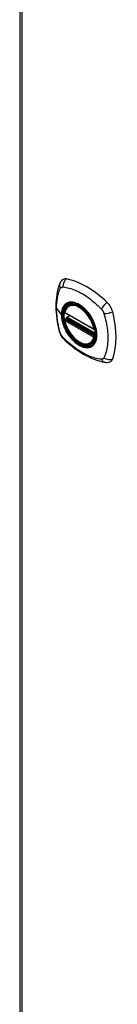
# Model space of a CAD drawing. Header units: inches. Extents: x 17 to 386, y 34 to 183.
# Tile 18 of 21: x 327.22 to 328.61, y 155.05 to 169.14. Entities that reach past the tile are written whole.
import ezdxf

# ---------------------------------------------------------------- set-up
doc = ezdxf.new("R2010")
doc.units = ezdxf.units.IN
doc.header["$MEASUREMENT"] = 0
doc.layers.add('Visible Edges(ANSI)', color=7, linetype='Continuous', lineweight=25)
doc.layers.add('Visible Tangent Edges(ANSI)', color=7, linetype='Continuous', lineweight=25)

msp = doc.modelspace()

# ---------------------------------------------------------------- linework, layer by layer
at = {"layer": 'Visible Edges(ANSI)'}
for p, q in [((327.221, 177.56), (327.221, 153.293)), ((327.921, 165.053), (327.932, 165.06)), ((327.865, 164.95), (328.279, 164.711)), ((327.89, 164.888), (327.931, 164.912)), ((327.865, 164.854), (327.879, 164.862)), ((327.884, 164.874), (327.884, 164.876)), ((328.234, 164.511), (328.245, 164.517))]:
    msp.add_line(p, q, dxfattribs=at)
at = {"layer": 'Visible Edges(ANSI)', "flags": 128}
for points in [[(327.788, 165.363), (327.78, 165.342), (327.773, 165.322), (327.768, 165.303), (327.763, 165.285), (327.759, 165.266), (327.755, 165.247), (327.748, 165.207), (327.742, 165.166), (327.738, 165.125), (327.735, 165.083), (327.735, 165.04), (327.735, 164.996), (327.738, 164.952), (327.742, 164.908), (327.747, 164.863), (327.754, 164.817), (327.762, 164.772), (327.772, 164.726), (327.778, 164.703), (327.781, 164.691), (327.784, 164.677)], [(327.826, 165.419), (327.813, 165.406), (327.802, 165.391), (327.794, 165.377), (327.788, 165.363)], [(327.859, 164.963), (327.863, 164.977), (327.869, 164.991), (327.875, 165.005), (327.882, 165.017), (327.891, 165.028), (327.9, 165.038), (327.91, 165.046), (327.921, 165.053)], [(328.174, 164.974), (328.193, 164.951), (328.21, 164.928), (328.227, 164.903), (328.243, 164.878), (328.257, 164.851), (328.27, 164.825), (328.281, 164.797), (328.291, 164.77)], [(328.234, 164.511), (328.223, 164.506), (328.211, 164.501), (328.198, 164.498), (328.185, 164.496), (328.171, 164.496), (328.157, 164.497), (328.143, 164.499), (328.128, 164.502), (328.114, 164.507), (328.099, 164.512), (328.084, 164.519), (328.07, 164.527), (328.055, 164.537), (328.041, 164.547), (328.026, 164.558), (328.012, 164.57), (327.998, 164.583), (327.985, 164.597), (327.972, 164.612), (327.959, 164.627), (327.947, 164.643), (327.935, 164.66), (327.924, 164.677), (327.914, 164.694), (327.904, 164.712), (327.896, 164.731), (327.887, 164.749), (327.88, 164.768), (327.873, 164.786), (327.868, 164.805), (327.863, 164.823), (327.859, 164.842)], [(327.879, 164.862), (327.881, 164.864), (327.883, 164.867), (327.884, 164.871), (327.884, 164.874)], [(327.784, 164.677), (327.789, 164.664), (327.794, 164.651), (327.8, 164.638), (327.806, 164.626), (327.814, 164.614), (327.822, 164.602), (327.83, 164.591), (327.84, 164.581)], [(327.84, 164.581), (327.85, 164.571), (327.859, 164.562), (327.877, 164.545), (327.911, 164.515), (327.946, 164.485), (327.982, 164.456), (328.018, 164.429), (328.055, 164.403), (328.092, 164.379), (328.129, 164.357), (328.166, 164.336), (328.204, 164.317), (328.242, 164.3), (328.28, 164.284), (328.318, 164.271), (328.357, 164.259), (328.395, 164.249), (328.414, 164.245), (328.424, 164.243), (328.435, 164.241)], [(328.435, 164.241), (328.451, 164.239), (328.467, 164.239), (328.485, 164.241), (328.503, 164.246)]]:
    msp.add_lwpolyline(points, dxfattribs=at)
at = {"layer": 'Visible Edges(ANSI)'}
for centre, start, end in [((327.871, 164.96), 166.5554, 240), ((327.871, 164.844), 120, 190.611), ((327.896, 164.878), 120, 187.8283), ((328.285, 164.721), 240, 282.6344)]:
    msp.add_arc(centre, 0.0118, start, end, dxfattribs=at)
for centre, major_axis, start_param, end_param in [((327.924, 165.273), (-0.089, 0.153), 5.825423, 6.408181), ((328.175, 164.276), (-0.64, 1.108), 5.170151, 5.825423), ((328.071, 164.778), (0.157, -0.273), 2.363977, 7.060801), ((328.426, 164.984), (0.089, -0.153), 1.113034, 2.028558), ((327.688, 165.12), (-0.64, 1.108), 3.599355, 4.254627), ((328.426, 164.404), (0.089, -0.153), 6.158189, 6.740947)]:
    msp.add_ellipse(centre, major_axis=major_axis, ratio=0.57735, start_param=start_param, end_param=end_param, dxfattribs=at)
msp.add_ellipse((328.067, 164.776), major_axis=(0.16, -0.277), ratio=0.57735, dxfattribs=at)
at = {"layer": 'Visible Tangent Edges(ANSI)'}
for p, q in [((327.25, 177.519), (327.25, 153.253)), ((327.745, 165.012), (327.814, 164.921)), ((328.276, 164.716), (327.862, 164.955)), ((327.896, 164.888), (327.934, 164.91)), ((327.862, 164.839), (328.276, 164.6)), ((327.871, 164.854), (327.882, 164.86)), ((328.285, 164.615), (327.871, 164.854)), ((327.882, 164.86), (328.292, 164.623)), ((328.293, 164.64), (327.89, 164.873)), ((328.293, 164.658), (327.896, 164.888)), ((328.292, 164.619), (328.285, 164.615))]:
    msp.add_line(p, q, dxfattribs=at)
at = {"layer": 'Visible Tangent Edges(ANSI)', "flags": 128}
for points in [[(327.745, 165.012), (327.745, 165.025), (327.745, 165.039), (327.746, 165.052), (327.746, 165.065), (327.747, 165.078), (327.748, 165.091), (327.749, 165.103), (327.751, 165.116), (327.752, 165.128), (327.754, 165.14), (327.756, 165.153), (327.758, 165.164), (327.76, 165.176), (327.763, 165.188), (327.765, 165.199), (327.768, 165.211), (327.771, 165.222), (327.774, 165.233), (327.777, 165.244), (327.781, 165.255), (327.784, 165.265), (327.788, 165.276), (327.792, 165.286), (327.798, 165.297)], [(327.798, 165.297), (327.799, 165.299), (327.8, 165.301), (327.801, 165.302), (327.802, 165.304), (327.803, 165.305), (327.804, 165.307), (327.806, 165.308), (327.807, 165.309), (327.808, 165.31), (327.81, 165.311), (327.811, 165.312), (327.813, 165.313), (327.814, 165.314), (327.816, 165.315), (327.818, 165.316), (327.819, 165.316), (327.821, 165.317), (327.823, 165.317), (327.825, 165.318), (327.826, 165.318), (327.828, 165.318), (327.83, 165.318), (327.832, 165.318), (327.834, 165.318)], [(327.834, 165.318), (327.858, 165.316), (327.88, 165.312), (327.902, 165.307), (327.925, 165.301), (327.948, 165.295), (327.971, 165.287), (327.994, 165.279), (328.017, 165.269), (328.04, 165.259), (328.063, 165.248), (328.087, 165.236), (328.11, 165.223), (328.133, 165.209), (328.157, 165.194), (328.18, 165.178), (328.203, 165.162), (328.226, 165.145), (328.249, 165.126), (328.271, 165.108), (328.294, 165.088), (328.316, 165.068), (328.338, 165.047), (328.36, 165.026), (328.384, 165.001)], [(327.872, 165.074), (327.867, 165.07), (327.863, 165.065), (327.858, 165.061), (327.854, 165.056), (327.851, 165.052), (327.847, 165.046), (327.843, 165.041), (327.84, 165.036), (327.837, 165.03), (327.834, 165.024), (327.831, 165.018), (327.829, 165.012), (327.826, 165.005), (327.824, 164.998), (327.822, 164.991), (327.82, 164.984), (327.819, 164.977), (327.817, 164.969), (327.816, 164.962), (327.815, 164.954), (327.815, 164.946), (327.814, 164.938), (327.814, 164.93), (327.814, 164.921)], [(327.818, 164.92), (327.818, 164.943), (327.821, 164.966), (327.825, 164.987), (327.831, 165.007), (327.839, 165.025), (327.848, 165.041), (327.859, 165.055), (327.871, 165.068), (327.885, 165.078), (327.9, 165.086), (327.916, 165.092), (327.933, 165.096), (327.952, 165.098), (327.971, 165.097), (327.99, 165.094), (328.01, 165.089), (328.031, 165.081), (328.052, 165.072), (328.073, 165.06), (328.094, 165.046), (328.114, 165.031), (328.135, 165.013), (328.154, 164.994), (328.174, 164.974)], [(327.905, 165.093), (327.903, 165.092), (327.902, 165.092), (327.9, 165.091), (327.899, 165.09), (327.897, 165.09), (327.896, 165.089), (327.895, 165.088), (327.893, 165.087), (327.892, 165.087), (327.89, 165.086), (327.889, 165.085), (327.887, 165.084), (327.886, 165.084), (327.885, 165.083), (327.883, 165.082), (327.882, 165.081), (327.881, 165.08), (327.879, 165.079), (327.878, 165.078), (327.877, 165.077), (327.875, 165.076), (327.874, 165.076), (327.873, 165.075), (327.872, 165.074)], [(328.227, 164.907), (328.215, 164.924), (328.203, 164.94), (328.191, 164.956), (328.178, 164.972), (328.165, 164.986), (328.151, 165), (328.138, 165.014), (328.124, 165.026), (328.11, 165.038), (328.095, 165.048), (328.081, 165.058), (328.066, 165.067), (328.051, 165.075), (328.037, 165.082), (328.023, 165.088), (328.008, 165.093), (327.994, 165.096), (327.98, 165.099), (327.967, 165.101), (327.953, 165.101), (327.941, 165.101), (327.928, 165.099), (327.916, 165.096), (327.905, 165.093)], [(327.798, 164.663), (327.792, 164.681), (327.788, 164.696), (327.784, 164.711), (327.781, 164.726), (327.777, 164.74), (327.774, 164.755), (327.771, 164.77), (327.768, 164.785), (327.765, 164.799), (327.763, 164.814), (327.76, 164.829), (327.758, 164.843), (327.756, 164.858), (327.754, 164.872), (327.752, 164.887), (327.751, 164.901), (327.749, 164.915), (327.748, 164.929), (327.747, 164.943), (327.746, 164.957), (327.746, 164.971), (327.745, 164.985), (327.745, 164.998), (327.745, 165.012)], [(327.814, 164.921), (327.814, 164.913), (327.814, 164.904), (327.815, 164.896), (327.815, 164.887), (327.816, 164.878), (327.817, 164.869), (327.819, 164.86), (327.82, 164.851), (327.822, 164.842), (327.824, 164.832), (327.826, 164.823), (327.829, 164.814), (327.831, 164.805), (327.834, 164.795), (327.837, 164.786), (327.84, 164.776), (327.843, 164.767), (327.847, 164.758), (327.851, 164.748), (327.854, 164.739), (327.858, 164.73), (327.863, 164.72), (327.867, 164.711), (327.872, 164.702)], [(328.291, 164.77), (328.305, 164.722), (328.313, 164.676), (328.316, 164.631), (328.313, 164.59), (328.304, 164.553), (328.29, 164.521), (328.272, 164.494), (328.248, 164.474), (328.221, 164.461), (328.191, 164.455), (328.157, 164.456), (328.121, 164.464), (328.085, 164.479), (328.047, 164.5), (328.011, 164.528), (327.975, 164.561), (327.941, 164.599), (327.911, 164.641), (327.883, 164.686), (327.86, 164.733), (327.842, 164.781), (327.828, 164.829), (327.82, 164.875), (327.818, 164.92)], [(328.26, 164.849), (328.259, 164.852), (328.257, 164.854), (328.256, 164.857), (328.255, 164.859), (328.254, 164.862), (328.252, 164.864), (328.251, 164.866), (328.25, 164.869), (328.248, 164.871), (328.247, 164.874), (328.245, 164.876), (328.244, 164.879), (328.243, 164.881), (328.241, 164.883), (328.24, 164.886), (328.238, 164.888), (328.237, 164.89), (328.236, 164.893), (328.234, 164.895), (328.233, 164.898), (328.231, 164.9), (328.23, 164.902), (328.228, 164.905), (328.227, 164.907)], [(328.384, 165.001), (328.386, 164.999), (328.388, 164.997), (328.389, 164.994), (328.391, 164.992), (328.393, 164.989), (328.395, 164.987), (328.397, 164.984), (328.399, 164.982), (328.4, 164.979), (328.402, 164.977), (328.404, 164.974), (328.405, 164.972), (328.407, 164.969), (328.408, 164.966), (328.409, 164.963), (328.411, 164.961), (328.412, 164.958), (328.413, 164.955), (328.415, 164.952), (328.416, 164.949), (328.417, 164.947), (328.418, 164.944), (328.419, 164.941), (328.42, 164.938)], [(328.42, 164.938), (328.43, 164.905), (328.437, 164.876), (328.444, 164.846), (328.451, 164.817), (328.456, 164.788), (328.461, 164.759), (328.465, 164.73), (328.469, 164.701), (328.472, 164.673), (328.474, 164.645), (328.475, 164.618), (328.475, 164.59), (328.475, 164.564), (328.474, 164.537), (328.472, 164.512), (328.469, 164.486), (328.465, 164.462), (328.461, 164.437), (328.456, 164.414), (328.451, 164.391), (328.444, 164.368), (328.437, 164.347), (328.43, 164.325), (328.42, 164.304)], [(327.879, 164.862), (327.879, 164.862), (327.879, 164.862), (327.879, 164.862), (327.879, 164.862), (327.879, 164.862), (327.879, 164.862), (327.879, 164.862), (327.879, 164.862), (327.879, 164.862), (327.879, 164.862), (327.879, 164.862), (327.879, 164.862), (327.879, 164.862), (327.879, 164.862), (327.879, 164.862), (327.878, 164.862), (327.878, 164.862), (327.878, 164.862), (327.878, 164.862), (327.878, 164.862), (327.878, 164.862), (327.878, 164.862), (327.878, 164.862), (327.878, 164.862)], [(327.878, 164.862), (327.878, 164.862), (327.878, 164.862), (327.878, 164.862), (327.878, 164.862), (327.878, 164.862), (327.878, 164.862), (327.878, 164.862), (327.878, 164.862), (327.879, 164.862), (327.879, 164.862), (327.879, 164.862), (327.879, 164.862), (327.879, 164.861), (327.879, 164.861), (327.879, 164.861), (327.879, 164.861), (327.879, 164.861), (327.88, 164.861), (327.88, 164.861), (327.88, 164.861), (327.88, 164.861), (327.88, 164.861), (327.88, 164.861), (327.881, 164.861)], [(327.881, 164.861), (327.881, 164.861), (327.881, 164.861), (327.881, 164.861), (327.881, 164.861), (327.881, 164.861), (327.881, 164.861), (327.881, 164.861), (327.881, 164.861), (327.881, 164.861), (327.881, 164.861), (327.881, 164.861), (327.881, 164.861), (327.881, 164.861), (327.881, 164.86), (327.881, 164.86), (327.882, 164.86), (327.882, 164.86), (327.882, 164.86), (327.882, 164.86), (327.882, 164.86), (327.882, 164.86), (327.882, 164.86), (327.882, 164.86), (327.882, 164.86)], [(327.884, 164.875), (327.884, 164.875), (327.884, 164.875), (327.884, 164.875), (327.884, 164.875), (327.884, 164.875), (327.884, 164.875), (327.884, 164.875), (327.884, 164.875), (327.884, 164.875), (327.884, 164.875), (327.884, 164.875), (327.884, 164.875), (327.884, 164.874), (327.884, 164.874), (327.884, 164.874), (327.884, 164.874), (327.884, 164.874), (327.884, 164.874), (327.884, 164.874), (327.884, 164.874), (327.884, 164.874), (327.884, 164.874), (327.884, 164.874), (327.884, 164.874)], [(327.887, 164.875), (327.887, 164.875), (327.887, 164.875), (327.887, 164.875), (327.887, 164.875), (327.886, 164.875), (327.886, 164.875), (327.886, 164.875), (327.886, 164.875), (327.886, 164.875), (327.886, 164.875), (327.886, 164.875), (327.885, 164.875), (327.885, 164.875), (327.885, 164.875), (327.885, 164.875), (327.885, 164.875), (327.885, 164.875), (327.885, 164.875), (327.885, 164.875), (327.885, 164.875), (327.884, 164.875), (327.884, 164.875), (327.884, 164.875), (327.884, 164.875)], [(327.89, 164.873), (327.89, 164.873), (327.89, 164.873), (327.89, 164.873), (327.89, 164.873), (327.89, 164.873), (327.89, 164.873), (327.889, 164.873), (327.889, 164.874), (327.889, 164.874), (327.889, 164.874), (327.889, 164.874), (327.889, 164.874), (327.889, 164.874), (327.889, 164.874), (327.888, 164.874), (327.888, 164.874), (327.888, 164.874), (327.888, 164.874), (327.888, 164.874), (327.888, 164.874), (327.888, 164.874), (327.888, 164.874), (327.887, 164.874), (327.887, 164.875)], [(328.26, 164.478), (328.269, 164.486), (328.277, 164.495), (328.285, 164.505), (328.292, 164.516), (328.298, 164.527), (328.303, 164.54), (328.308, 164.553), (328.312, 164.567), (328.315, 164.582), (328.317, 164.598), (328.318, 164.614), (328.318, 164.63), (328.318, 164.647), (328.317, 164.665), (328.315, 164.682), (328.312, 164.701), (328.308, 164.719), (328.303, 164.738), (328.298, 164.756), (328.292, 164.775), (328.285, 164.794), (328.277, 164.813), (328.269, 164.831), (328.26, 164.849)], [(327.813, 164.63), (327.812, 164.631), (327.811, 164.632), (327.811, 164.634), (327.81, 164.635), (327.809, 164.636), (327.808, 164.638), (327.808, 164.639), (327.807, 164.64), (327.806, 164.642), (327.806, 164.643), (327.805, 164.645), (327.804, 164.646), (327.804, 164.647), (327.803, 164.649), (327.803, 164.65), (327.802, 164.652), (327.801, 164.653), (327.801, 164.654), (327.8, 164.656), (327.8, 164.657), (327.799, 164.659), (327.799, 164.66), (327.798, 164.661), (327.798, 164.663)], [(327.834, 164.6), (327.833, 164.601), (327.832, 164.602), (327.831, 164.603), (327.83, 164.604), (327.829, 164.606), (327.828, 164.607), (327.827, 164.608), (327.827, 164.609), (327.826, 164.61), (327.825, 164.612), (327.824, 164.613), (327.823, 164.614), (327.822, 164.615), (327.821, 164.617), (327.82, 164.618), (327.819, 164.619), (327.819, 164.62), (327.818, 164.622), (327.817, 164.623), (327.816, 164.624), (327.815, 164.626), (327.814, 164.627), (327.814, 164.628), (327.813, 164.63)], [(327.872, 164.702), (327.873, 164.699), (327.874, 164.697), (327.875, 164.694), (327.877, 164.692), (327.878, 164.69), (327.879, 164.687), (327.881, 164.685), (327.882, 164.682), (327.883, 164.68), (327.885, 164.677), (327.886, 164.675), (327.887, 164.673), (327.889, 164.67), (327.89, 164.668), (327.892, 164.665), (327.893, 164.663), (327.895, 164.661), (327.896, 164.658), (327.897, 164.656), (327.899, 164.654), (327.9, 164.651), (327.902, 164.649), (327.903, 164.647), (327.905, 164.644)], [(327.905, 164.644), (327.916, 164.627), (327.928, 164.611), (327.941, 164.595), (327.954, 164.58), (327.967, 164.565), (327.98, 164.551), (327.994, 164.538), (328.008, 164.525), (328.023, 164.514), (328.037, 164.503), (328.052, 164.493), (328.066, 164.484), (328.081, 164.476), (328.095, 164.469), (328.11, 164.464), (328.124, 164.459), (328.138, 164.455), (328.152, 164.452), (328.165, 164.451), (328.178, 164.45), (328.191, 164.45), (328.203, 164.452), (328.215, 164.455), (328.227, 164.458)], [(328.384, 164.283), (328.36, 164.285), (328.338, 164.289), (328.316, 164.294), (328.294, 164.3), (328.271, 164.307), (328.249, 164.314), (328.226, 164.323), (328.203, 164.332), (328.18, 164.343), (328.157, 164.354), (328.133, 164.366), (328.11, 164.379), (328.087, 164.393), (328.063, 164.408), (328.04, 164.424), (328.017, 164.44), (327.994, 164.457), (327.971, 164.475), (327.948, 164.494), (327.925, 164.513), (327.902, 164.533), (327.88, 164.554), (327.858, 164.575), (327.834, 164.6)], [(328.227, 164.458), (328.228, 164.459), (328.23, 164.46), (328.231, 164.46), (328.233, 164.461), (328.234, 164.462), (328.236, 164.462), (328.237, 164.463), (328.238, 164.464), (328.24, 164.464), (328.241, 164.465), (328.243, 164.466), (328.244, 164.467), (328.245, 164.468), (328.247, 164.468), (328.248, 164.469), (328.25, 164.47), (328.251, 164.471), (328.252, 164.472), (328.254, 164.473), (328.255, 164.474), (328.256, 164.475), (328.257, 164.476), (328.259, 164.477), (328.26, 164.478)], [(328.42, 164.304), (328.419, 164.302), (328.418, 164.3), (328.417, 164.299), (328.416, 164.297), (328.415, 164.296), (328.413, 164.294), (328.412, 164.293), (328.411, 164.292), (328.41, 164.291), (328.408, 164.29), (328.407, 164.289), (328.405, 164.288), (328.404, 164.287), (328.402, 164.286), (328.4, 164.285), (328.399, 164.285), (328.397, 164.284), (328.395, 164.284), (328.393, 164.283), (328.391, 164.283), (328.389, 164.283), (328.388, 164.283), (328.386, 164.283), (328.384, 164.283)]]:
    msp.add_lwpolyline(points, dxfattribs=at)
at = {"layer": 'Visible Tangent Edges(ANSI)'}
for centre, major_axis, ratio, start_param, end_param in [((327.898, 165.321), (-0.11, 0.042), 0.704518, 0, 0.765179), ((327.925, 165.336), (0.027, 0.115), 0.753705, 0.761071, 1.898341), ((328.07, 164.778), (-0.173, 0.3), 0.57735, 5.055237, 10.652726), ((328.069, 164.778), (-0.151, 0.261), 0.57735, 4.164956, 6.830618), ((328.078, 164.782), (-0.156, 0.271), 0.57735, 6.166197, 6.283185), ((328.454, 165.031), (0.0787, 0.088), 0.341266, 1.05898, 2.19625), ((327.818, 164.923), (0.00492, 0), 0.57735, 3.5561, 4.570492), ((327.871, 164.96), (-0.0115, 0.0027), 0.697177, 0, 0.936254), ((327.871, 164.96), (-0.0059, -0.0102), 0.57735, 5.497787, 6.283185), ((328.481, 164.984), (-0.116, -0.024), 0.341266, 0.945343, 2.082613), ((327.871, 164.844), (-0.0116, -0.0022), 0.424984, 0, 0.691657), ((327.871, 164.844), (-0.0059, -0.0102), 0.57735, 3.926991, 5.497787), ((328.069, 164.778), (0.151, -0.261), 0.57735, 4.164956, 6.830618), ((327.871, 164.844), (-0.0059, 0.0102), 0.57735, 5.497787, 6.283185), ((327.873, 164.873), (0.0018, -0.0117), 0.983841, 0.332621, 1.648576), ((327.879, 164.871), (0.0039, 0.0112), 0.653911, 3.808835, 5.235416), ((327.882, 164.87), (0.0059, 0.0102), 0.57735, 3.926991, 5.335914), ((327.896, 164.878), (-0.0117, -0.0016), 0.470841, 0, 0.203742), ((327.896, 164.878), (-0.0059, -0.0102), 0.57735, 3.926991, 5.351326), ((327.896, 164.878), (-0.0059, 0.0102), 0.57735, 5.497787, 6.283185), ((327.898, 164.71), (-0.114, -0.032), 0.390453, 0, 0.392125), ((328.285, 164.721), (-0.0059, -0.0102), 0.57735, 5.497787, 6.283185), ((328.285, 164.721), (-0.0116, -0.0022), 0.424984, 0.691657, 1.603666), ((327.925, 164.663), (-0.0849, -0.0822), 0.390453, 5.89106, 6.283185), ((328.078, 164.782), (0.156, -0.271), 0.57735, 0, 0.116988), ((328.285, 164.605), (0.0059, 0.0102), 0.57735, 0.785398, 2.356194), ((328.285, 164.605), (0.0115, -0.0027), 0.697177, 4.077847, 5.160757), ((328.285, 164.605), (0.0059, -0.0102), 0.57735, 1.624298, 2.356194), ((328.454, 164.358), (-0.019, -0.117), 0.704518, 5.518007, 6.283185), ((328.481, 164.373), (-0.113, 0.035), 0.753705, 1.243252, 2.380522)]:
    msp.add_ellipse(centre, major_axis=major_axis, ratio=ratio, start_param=start_param, end_param=end_param, dxfattribs=at)
for centre, major_axis in [((328.07, 164.778), (-0.171, 0.296)), ((328.067, 164.776), (0.163, -0.282)), ((328.067, 164.776), (-0.162, 0.281))]:
    msp.add_ellipse(centre, major_axis=major_axis, ratio=0.57735, dxfattribs=at)

doc.saveas('drawing.dxf')
